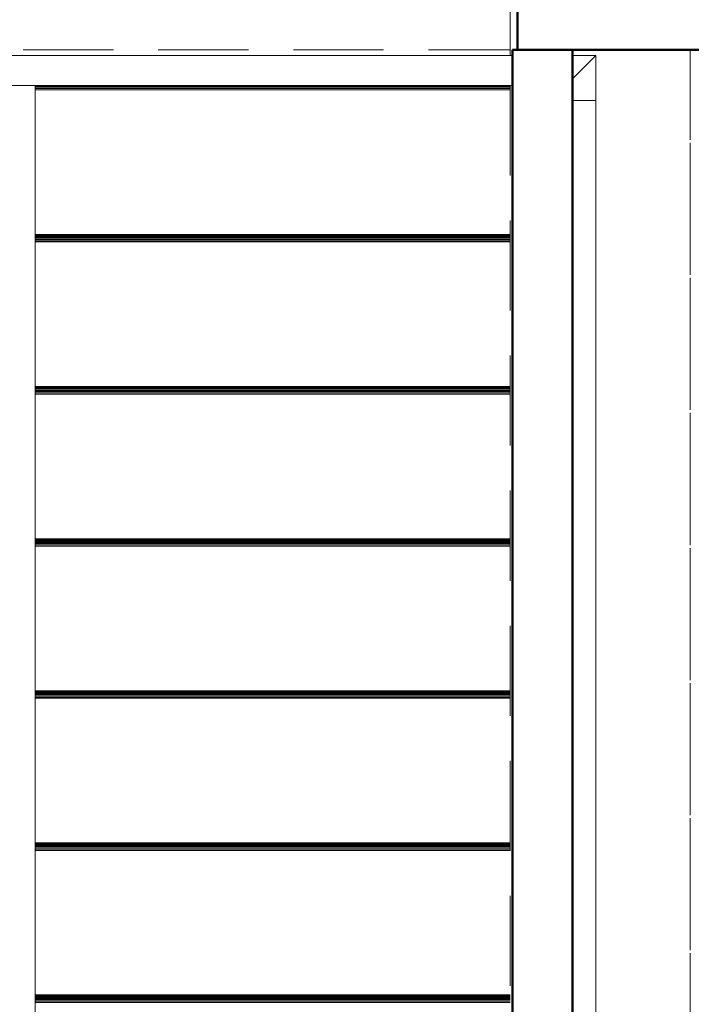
# Model space of a CAD drawing. Header units: millimetres. Extents: x 26623 to 48924, y 4737 to 39091.
# Tile 51 of 91: x 35182 to 36301, y 32078 to 33718. Entities that reach past the tile are written whole.
import ezdxf

# ---------------------------------------------------------------- set-up
doc = ezdxf.new("R2010")
doc.units = ezdxf.units.MM
doc.linetypes.add('ADSK_Штриховая_ш3 п1_5', pattern=[225, 150, -75])
for name, color, linetype, lineweight in [('A-DETL-____-MBND', 5, 'ADSK_Штриховая_ш3 п1_5', 20), ('A-GENM-____-OTLN', 13, 'Continuous', 20), ('A-PART-____-OTLN', 2, 'Continuous', 20), ('A-WALL-____-MCUT', 113, 'Continuous', 50), ('A-WALL-____-OTLN', 113, 'Continuous', 20), ('S-BEAM-____-OTLN', 12, 'Continuous', 20), ('S-STRS-____-OTLN', 31, 'Continuous', 20), ('Ограждение', 7, 'Continuous', 20)]:
    doc.layers.add(name, color=color, linetype=linetype, lineweight=lineweight)

# ---------------------------------------------------------------- blocks, each defined once
blk = doc.blocks.new('Family - V line-610394-В_Этаж 03_Водопровод')
at = {"layer": 'S-STRS-____-OTLN', "color": 253}
for p, q in [((96, -473), (-695, -473)), ((96, -473.2), (-695, -473.2)), ((96, -473.7), (-695, -473.7)), ((96, -474.6), (-695, -474.6)), ((96, -475.9), (-695, -475.9)), ((96, -477.4), (-695, -477.4)), ((96, -479.2), (-695, -479.2)), ((96, -481.2), (-695, -481.2)), ((96, -483.3), (-695, -483.3)), ((96, -485.5), (-695, -485.5))]:
    blk.add_line(p, q, dxfattribs=at)
blk = doc.blocks.new('Family - Timber - Floor-610395-В_Этаж 03_Водопровод')
blk.add_blockref('Family - V line-610394-В_Этаж 03_Водопровод', (0, 0))
blk = doc.blocks.new('Family - V line-610418-В_Этаж 03_Водопровод')
at = {"layer": 'S-STRS-____-OTLN', "color": 253}
for p, q in [((96, 27.4), (-695, 27.4)), ((96, 25.5), (-695, 25.5)), ((96, 23.4), (-695, 23.4)), ((96, 21.2), (-695, 21.2))]:
    blk.add_line(p, q, dxfattribs=at)
blk = doc.blocks.new('Family - Timber - Floor-610419-В_Этаж 03_Водопровод')
blk.add_blockref('Family - V line-610418-В_Этаж 03_Водопровод', (0, 0))
blk = doc.blocks.new('Family - V line-610434-В_Этаж 03_Водопровод')
at = {"layer": 'S-STRS-____-OTLN', "color": 253}
for p, q in [((96, -1233), (-695, -1233)), ((96, -1233.2), (-695, -1233.2)), ((96, -1233.7), (-695, -1233.7)), ((96, -1234.6), (-695, -1234.6)), ((96, -1235.9), (-695, -1235.9)), ((96, -1237.4), (-695, -1237.4)), ((96, -1239.2), (-695, -1239.2)), ((96, -1241.2), (-695, -1241.2)), ((96, -1243.3), (-695, -1243.3)), ((96, -1245.5), (-695, -1245.5))]:
    blk.add_line(p, q, dxfattribs=at)
blk = doc.blocks.new('Family - Timber - Floor-610435-В_Этаж 03_Водопровод')
blk.add_blockref('Family - V line-610434-В_Этаж 03_Водопровод', (0, 0))
blk = doc.blocks.new('Family - V line-610440-В_Этаж 03_Водопровод')
at = {"layer": 'S-STRS-____-OTLN', "color": 253}
for p, q in [((96, -726.3), (-695, -726.3)), ((96, -726.5), (-695, -726.5)), ((96, -727.1), (-695, -727.1)), ((96, -728), (-695, -728)), ((96, -729.2), (-695, -729.2)), ((96, -730.8), (-695, -730.8)), ((96, -732.6), (-695, -732.6)), ((96, -734.5), (-695, -734.5)), ((96, -736.6), (-695, -736.6)), ((96, -738.8), (-695, -738.8))]:
    blk.add_line(p, q, dxfattribs=at)
blk = doc.blocks.new('Family - Timber - Floor-610441-В_Этаж 03_Водопровод')
blk.add_blockref('Family - V line-610440-В_Этаж 03_Водопровод', (0, 0))
blk = doc.blocks.new('Family - V line-610448-В_Этаж 03_Водопровод')
at = {"layer": 'S-STRS-____-OTLN', "color": 253}
for p, q in [((96, -1486.3), (-695, -1486.3)), ((96, -1486.5), (-695, -1486.5)), ((96, -1487.1), (-695, -1487.1)), ((96, -1488), (-695, -1488)), ((96, -1489.2), (-695, -1489.2)), ((96, -1490.8), (-695, -1490.8)), ((96, -1492.6), (-695, -1492.6)), ((96, -1494.5), (-695, -1494.5)), ((96, -1496.6), (-695, -1496.6)), ((96, -1498.8), (-695, -1498.8))]:
    blk.add_line(p, q, dxfattribs=at)
blk = doc.blocks.new('Family - Timber - Floor-610449-В_Этаж 03_Водопровод')
blk.add_blockref('Family - V line-610448-В_Этаж 03_Водопровод', (0, 0))
blk = doc.blocks.new('Family - V line-610450-В_Этаж 03_Водопровод')
at = {"layer": 'S-STRS-____-OTLN', "color": 253}
for p, q in [((96, -979.6), (-695, -979.6)), ((96, -979.8), (-695, -979.8)), ((96, -980.4), (-695, -980.4)), ((96, -981.3), (-695, -981.3)), ((96, -982.6), (-695, -982.6)), ((96, -984.1), (-695, -984.1)), ((96, -985.9), (-695, -985.9)), ((96, -987.9), (-695, -987.9)), ((96, -990), (-695, -990)), ((96, -992.1), (-695, -992.1))]:
    blk.add_line(p, q, dxfattribs=at)
blk = doc.blocks.new('Family - Timber - Floor-610451-В_Этаж 03_Водопровод')
blk.add_blockref('Family - V line-610450-В_Этаж 03_Водопровод', (0, 0))
blk = doc.blocks.new('Family - V line-610460-В_Этаж 03_Водопровод')
at = {"layer": 'S-STRS-____-OTLN', "color": 253}
for p, q in [((96, -219.6), (-695, -219.6)), ((96, -219.8), (-695, -219.8)), ((96, -220.4), (-695, -220.4)), ((96, -221.3), (-695, -221.3)), ((96, -222.6), (-695, -222.6)), ((96, -224.1), (-695, -224.1)), ((96, -225.9), (-695, -225.9)), ((96, -227.9), (-695, -227.9)), ((96, -230), (-695, -230)), ((96, -232.1), (-695, -232.1))]:
    blk.add_line(p, q, dxfattribs=at)
blk = doc.blocks.new('Family - Timber - Floor-610461-В_Этаж 03_Водопровод')
blk.add_blockref('Family - V line-610460-В_Этаж 03_Водопровод', (0, 0))
blk = doc.blocks.new('Family - STAIR - 001-610468-В_Этаж 03_Водопровод')
for name in ['Family - Timber - Floor-610419-В_Этаж 03_Водопровод', 'Family - Timber - Floor-610461-В_Этаж 03_Водопровод', 'Family - Timber - Floor-610395-В_Этаж 03_Водопровод', 'Family - Timber - Floor-610441-В_Этаж 03_Водопровод', 'Family - Timber - Floor-610451-В_Этаж 03_Водопровод', 'Family - Timber - Floor-610435-В_Этаж 03_Водопровод', 'Family - Timber - Floor-610449-В_Этаж 03_Водопровод']:
    blk.add_blockref(name, (0, 0))
blk = doc.blocks.new('Прямая форма - V line-610819-В_Этаж 03_Водопровод')
at = {"layer": 'Ограждение', "color": 253}
blk.add_line((205, -2245.6), (205, -5), dxfattribs=at)
blk = doc.blocks.new('Прямая форма - Steel - Structural-610820-В_Этаж 03_Водопровод')
blk.add_blockref('Прямая форма - V line-610819-В_Этаж 03_Водопровод', (0, 0))
blk = doc.blocks.new('Прямая форма - RAILING - 016-610831-В_Этаж 03_Водопровод')
blk.add_blockref('Прямая форма - Steel - Structural-610820-В_Этаж 03_Водопровод', (0, 0))
blk = doc.blocks.new('Family - V line-611540-В_Этаж 03_Водопровод')
at = {"layer": 'S-STRS-____-OTLN', "color": 253}
for p, q in [((101.4, 27.4), (-689.6, 27.4)), ((101.4, 25.5), (-689.6, 25.5)), ((101.4, 23.4), (-689.6, 23.4)), ((101.4, 21.2), (-689.6, 21.2))]:
    blk.add_line(p, q, dxfattribs=at)
blk = doc.blocks.new('Family - Timber - Floor-611541-В_Этаж 03_Водопровод')
blk.add_blockref('Family - V line-611540-В_Этаж 03_Водопровод', (0, 0))
blk = doc.blocks.new('Family - V line-611552-В_Этаж 03_Водопровод')
at = {"layer": 'S-STRS-____-OTLN', "color": 253}
for p, q in [((101.4, -219.6), (-689.6, -219.6)), ((101.4, -219.8), (-689.6, -219.8)), ((101.4, -220.4), (-689.6, -220.4)), ((101.4, -221.3), (-689.6, -221.3)), ((101.4, -222.6), (-689.6, -222.6)), ((101.4, -224.1), (-689.6, -224.1)), ((101.4, -225.9), (-689.6, -225.9)), ((101.4, -227.9), (-689.6, -227.9)), ((101.4, -230), (-689.6, -230)), ((101.4, -232.1), (-689.6, -232.1))]:
    blk.add_line(p, q, dxfattribs=at)
blk = doc.blocks.new('Family - Timber - Floor-611553-В_Этаж 03_Водопровод')
blk.add_blockref('Family - V line-611552-В_Этаж 03_Водопровод', (0, 0))
blk = doc.blocks.new('Family - V line-611564-В_Этаж 03_Водопровод')
at = {"layer": 'S-STRS-____-OTLN', "color": 253}
for p, q in [((101.4, -1486.3), (-689.6, -1486.3)), ((101.4, -1486.5), (-689.6, -1486.5)), ((101.4, -1487.1), (-689.6, -1487.1)), ((101.4, -1488), (-689.6, -1488)), ((101.4, -1489.2), (-689.6, -1489.2)), ((101.4, -1490.8), (-689.6, -1490.8)), ((101.4, -1492.6), (-689.6, -1492.6)), ((101.4, -1494.5), (-689.6, -1494.5)), ((101.4, -1496.6), (-689.6, -1496.6)), ((101.4, -1498.8), (-689.6, -1498.8))]:
    blk.add_line(p, q, dxfattribs=at)
blk = doc.blocks.new('Family - Timber - Floor-611565-В_Этаж 03_Водопровод')
blk.add_blockref('Family - V line-611564-В_Этаж 03_Водопровод', (0, 0))
blk = doc.blocks.new('Family - V line-611578-В_Этаж 03_Водопровод')
at = {"layer": 'S-STRS-____-OTLN', "color": 253}
for p, q in [((101.4, -473), (-689.6, -473)), ((101.4, -473.2), (-689.6, -473.2)), ((101.4, -473.7), (-689.6, -473.7)), ((101.4, -474.6), (-689.6, -474.6)), ((101.4, -475.9), (-689.6, -475.9)), ((101.4, -477.4), (-689.6, -477.4)), ((101.4, -479.2), (-689.6, -479.2)), ((101.4, -481.2), (-689.6, -481.2)), ((101.4, -483.3), (-689.6, -483.3)), ((101.4, -485.5), (-689.6, -485.5))]:
    blk.add_line(p, q, dxfattribs=at)
blk = doc.blocks.new('Family - Timber - Floor-611579-В_Этаж 03_Водопровод')
blk.add_blockref('Family - V line-611578-В_Этаж 03_Водопровод', (0, 0))
blk = doc.blocks.new('Family - V line-611598-В_Этаж 03_Водопровод')
at = {"layer": 'S-STRS-____-OTLN', "color": 253}
for p, q in [((101.4, -726.3), (-689.6, -726.3)), ((101.4, -726.5), (-689.6, -726.5)), ((101.4, -727.1), (-689.6, -727.1)), ((101.4, -728), (-689.6, -728)), ((101.4, -729.2), (-689.6, -729.2)), ((101.4, -730.8), (-689.6, -730.8)), ((101.4, -732.6), (-689.6, -732.6)), ((101.4, -734.5), (-689.6, -734.5)), ((101.4, -736.6), (-689.6, -736.6)), ((101.4, -738.8), (-689.6, -738.8))]:
    blk.add_line(p, q, dxfattribs=at)
blk = doc.blocks.new('Family - Timber - Floor-611599-В_Этаж 03_Водопровод')
blk.add_blockref('Family - V line-611598-В_Этаж 03_Водопровод', (0, 0))
blk = doc.blocks.new('Family - V line-611602-В_Этаж 03_Водопровод')
at = {"layer": 'S-STRS-____-OTLN', "color": 253}
for p, q in [((101.4, -1233), (-689.6, -1233)), ((101.4, -1233.2), (-689.6, -1233.2)), ((101.4, -1233.7), (-689.6, -1233.7)), ((101.4, -1234.6), (-689.6, -1234.6)), ((101.4, -1235.9), (-689.6, -1235.9)), ((101.4, -1237.4), (-689.6, -1237.4)), ((101.4, -1239.2), (-689.6, -1239.2)), ((101.4, -1241.2), (-689.6, -1241.2)), ((101.4, -1243.3), (-689.6, -1243.3)), ((101.4, -1245.5), (-689.6, -1245.5))]:
    blk.add_line(p, q, dxfattribs=at)
blk = doc.blocks.new('Family - Timber - Floor-611603-В_Этаж 03_Водопровод')
blk.add_blockref('Family - V line-611602-В_Этаж 03_Водопровод', (0, 0))
blk = doc.blocks.new('Family - V line-611604-В_Этаж 03_Водопровод')
at = {"layer": 'S-STRS-____-OTLN', "color": 253}
for p, q in [((101.4, -979.6), (-689.6, -979.6)), ((101.4, -979.8), (-689.6, -979.8)), ((101.4, -980.4), (-689.6, -980.4)), ((101.4, -981.3), (-689.6, -981.3)), ((101.4, -982.6), (-689.6, -982.6)), ((101.4, -984.1), (-689.6, -984.1)), ((101.4, -985.9), (-689.6, -985.9)), ((101.4, -987.9), (-689.6, -987.9)), ((101.4, -990), (-689.6, -990)), ((101.4, -992.1), (-689.6, -992.1))]:
    blk.add_line(p, q, dxfattribs=at)
blk = doc.blocks.new('Family - Timber - Floor-611605-В_Этаж 03_Водопровод')
blk.add_blockref('Family - V line-611604-В_Этаж 03_Водопровод', (0, 0))
blk = doc.blocks.new('Family - STAIR - 001-611606-В_Этаж 03_Водопровод')
for name in ['Family - Timber - Floor-611541-В_Этаж 03_Водопровод', 'Family - Timber - Floor-611553-В_Этаж 03_Водопровод', 'Family - Timber - Floor-611579-В_Этаж 03_Водопровод', 'Family - Timber - Floor-611599-В_Этаж 03_Водопровод', 'Family - Timber - Floor-611605-В_Этаж 03_Водопровод', 'Family - Timber - Floor-611603-В_Этаж 03_Водопровод', 'Family - Timber - Floor-611565-В_Этаж 03_Водопровод']:
    blk.add_blockref(name, (0, 0))
blk = doc.blocks.new('Прямая форма - V line-611834-В_Этаж 03_Водопровод')
at = {"layer": 'A-DETL-____-MBND', "color": 253}
for p, q in [((-150, 5330), (-150, 5020.6)), ((150, 1800), (150, 5030)), ((-150, 4970.6), (-150, 1800))]:
    blk.add_line(p, q, dxfattribs=at)
blk = doc.blocks.new('Прямая форма - BMR - 003-611835-В_Этаж 03_Водопровод')
blk.add_blockref('Прямая форма - V line-611834-В_Этаж 03_Водопровод', (0, 0))
blk = doc.blocks.new('Прямая форма - V line-611900-В_Этаж 03_Водопровод')
at = {"layer": 'A-DETL-____-MBND', "color": 253}
for p in [(-150, 6540), (150, 4604)]:
    blk.add_line(p, (-150, 4604), dxfattribs=at)
blk = doc.blocks.new('Прямая форма - BMR - 002-611901-В_Этаж 03_Водопровод')
blk.add_blockref('Прямая форма - V line-611900-В_Этаж 03_Водопровод', (0, 0))
blk = doc.blocks.new('Прямая форма - V line-613172-В_Этаж 03_Водопровод')
at = {"layer": 'A-WALL-____-MCUT', "color": 9}
for p, q in [((0, 100), (0, 0)), ((0, 0), (2355.1, 0))]:
    blk.add_line(p, q, dxfattribs=at)
blk = doc.blocks.new('Прямая форма - SW - 015-613173-В_Этаж 03_Водопровод')
blk.add_blockref('Прямая форма - V line-613172-В_Этаж 03_Водопровод', (0, 0))
blk = doc.blocks.new('Прямая форма - Timber - Floor-613210-В_Этаж 03_Водопровод')
at = {"layer": 'A-DETL-____-MBND', "color": 253}
for p, q in [((199.9, -4240), (2135.9, -4240)), ((2135.9, -4240), (2135.9, -4249.4)), ((2435.9, -4240), (2435.9, -7470))]:
    blk.add_line(p, q, dxfattribs=at)
blk = doc.blocks.new('Прямая форма - SLA - 009-613211-В_Этаж 03_Водопровод')
blk.add_blockref('Прямая форма - Timber - Floor-613210-В_Этаж 03_Водопровод', (0, 0))
blk = doc.blocks.new('Family - Timber - Floor-613219-В_Этаж 03_Водопровод')
at = {"layer": 'A-DETL-____-MBND', "color": 253}
for p, q in [((199.9, -4240), (2135.9, -4240)), ((2135.9, -4240), (2135.9, -4249.4)), ((2435.9, -4240), (2435.9, -7470))]:
    blk.add_line(p, q, dxfattribs=at)
blk = doc.blocks.new('Прямая форма - V line-613221-В_Этаж 03_Водопровод')
at = {"layer": 'A-WALL-____-MCUT', "color": 9}
for p, q in [((3630, 0), (400, 0)), ((3630, -100), (3630, 0)), ((100, -100), (3630, -100))]:
    blk.add_line(p, q, dxfattribs=at)
blk = doc.blocks.new('Прямая форма - SW - 014-613222-В_Этаж 03_Водопровод')
blk.add_blockref('Прямая форма - V line-613221-В_Этаж 03_Водопровод', (0, 0))
blk = doc.blocks.new('Прямая форма - V line-613509-В_Этаж 03_Водопровод')
at = {"layer": 'Ограждение', "color": 253}
for p, q in [((-238.9, -3145.6), (-238.9, 0)), ((-200, -3145.6), (-238.9, -3145.6))]:
    blk.add_line(p, q, dxfattribs=at)
blk = doc.blocks.new('Прямая форма - Steel - Structural-613510-В_Этаж 03_Водопровод')
blk.add_blockref('Прямая форма - V line-613509-В_Этаж 03_Водопровод', (0, 0))
blk = doc.blocks.new('Прямая форма - V line-613519-В_Этаж 03_Водопровод')
at = {"layer": 'Ограждение', "color": 253}
for p, q in [((-238.9, -3220.6), (-238.9, -3145.6)), ((-200, -3145.6), (-238.9, -3145.6)), ((-200, -3181.7), (-238.9, -3220.6))]:
    blk.add_line(p, q, dxfattribs=at)
blk = doc.blocks.new('Прямая форма - Steel - Structural-613520-В_Этаж 03_Водопровод')
blk.add_blockref('Прямая форма - V line-613519-В_Этаж 03_Водопровод', (0, 0))
blk = doc.blocks.new('Прямая форма - V line-613521-В_Этаж 03_Водопровод')
at = {"layer": 'Ограждение', "color": 253}
for p, q in [((960, -3170.6), (-100.1, -3170.6)), ((960, -3220.6), (960, -3170.6)), ((-200, -3181.7), (-238.9, -3220.6)), ((-238.9, -3220.6), (-200, -3220.6)), ((-100, -3220.6), (960, -3220.6))]:
    blk.add_line(p, q, dxfattribs=at)
blk = doc.blocks.new('Прямая форма - Steel - Structural-613522-В_Этаж 03_Водопровод')
blk.add_blockref('Прямая форма - V line-613521-В_Этаж 03_Водопровод', (0, 0))
blk = doc.blocks.new('Прямая форма - RAILING - 016-613545-В_Этаж 03_Водопровод')
for name in ['Прямая форма - Steel - Structural-613510-В_Этаж 03_Водопровод', 'Прямая форма - Steel - Structural-613520-В_Этаж 03_Водопровод', 'Прямая форма - Steel - Structural-613522-В_Этаж 03_Водопровод']:
    blk.add_blockref(name, (0, 0))
blk = doc.blocks.new('Family - V line-613547-В_Этаж 03_Водопровод')
at = {"layer": 'A-PART-____-OTLN', "color": 253}
for p, q in [((-238.9, -3145.6), (-238.9, 0)), ((-200, -3145.6), (-238.9, -3145.6))]:
    blk.add_line(p, q, dxfattribs=at)
blk = doc.blocks.new('Family - Steel - Structural-613548-В_Этаж 03_Водопровод')
blk.add_blockref('Family - V line-613547-В_Этаж 03_Водопровод', (0, 0))
blk = doc.blocks.new('Family - V line-613562-В_Этаж 03_Водопровод')
at = {"layer": 'A-PART-____-OTLN', "color": 253}
for p, q in [((-238.9, -3220.6), (-238.9, -3145.6)), ((-200, -3145.6), (-238.9, -3145.6)), ((-200, -3181.7), (-238.9, -3220.6))]:
    blk.add_line(p, q, dxfattribs=at)
blk = doc.blocks.new('Family - Steel - Structural-613563-В_Этаж 03_Водопровод')
blk.add_blockref('Family - V line-613562-В_Этаж 03_Водопровод', (0, 0))
blk = doc.blocks.new('Family - V line-613565-В_Этаж 03_Водопровод')
at = {"layer": 'A-PART-____-OTLN', "color": 253}
for p, q in [((960, -3170.6), (-100.1, -3170.6)), ((960, -3220.6), (960, -3170.6)), ((-200, -3181.7), (-238.9, -3220.6)), ((-238.9, -3220.6), (-200, -3220.6)), ((-100, -3220.6), (960, -3220.6))]:
    blk.add_line(p, q, dxfattribs=at)
blk = doc.blocks.new('Family - Steel - Structural-613566-В_Этаж 03_Водопровод')
blk.add_blockref('Family - V line-613565-В_Этаж 03_Водопровод', (0, 0))
blk = doc.blocks.new('V line_ifc_RVT-1-В_Этаж 03_Водопровод')
at = {"layer": 'A-GENM-____-OTLN', "color": 253, "lineweight": 20}
blk.add_blockref('Прямая форма - SLA - 009-613211-В_Этаж 03_Водопровод', (33863.4, 37907.6), dxfattribs=at)
at = {"layer": 'A-PART-____-OTLN', "color": 253, "lineweight": 20}
blk.add_blockref('Family - Timber - Floor-613219-В_Этаж 03_Водопровод', (33863.4, 37907.6), dxfattribs=at)
at = {"layer": 'A-PART-____-OTLN', "color": 253, "lineweight": 20, "rotation": 180}
for name in ['Family - Steel - Structural-613566-В_Этаж 03_Водопровод', 'Family - Steel - Structural-613563-В_Этаж 03_Водопровод', 'Family - Steel - Structural-613548-В_Этаж 03_Водопровод']:
    blk.add_blockref(name, (35903.2, 30437.6), dxfattribs=at)
at = {"layer": 'A-WALL-____-OTLN', "color": 253, "lineweight": 20}
blk.add_blockref('Прямая форма - SW - 015-613173-В_Этаж 03_Водопровод', (36011.4, 33667.6), dxfattribs=at)
at = {"layer": 'A-WALL-____-OTLN', "color": 253, "lineweight": 20, "rotation": 90}
blk.add_blockref('Прямая форма - SW - 014-613222-В_Этаж 03_Водопровод', (36003.2, 30037.6), dxfattribs=at)
at = {"layer": 'S-BEAM-____-OTLN', "color": 253, "lineweight": 20, "rotation": 90}
blk.add_blockref('Прямая форма - BMR - 002-611901-В_Этаж 03_Водопровод', (40603.2, 33817.6), dxfattribs=at)
at = {"layer": 'S-BEAM-____-OTLN', "color": 253, "lineweight": 20}
blk.add_blockref('Прямая форма - BMR - 003-611835-В_Этаж 03_Водопровод', (36149.2, 28637.6), dxfattribs=at)
at = {"layer": 'S-STRS-____-OTLN', "color": 253, "lineweight": 20}
for name, p in [('Family - STAIR - 001-610468-В_Этаж 03_Водопровод', (35903.2, 33579.5)), ('Family - STAIR - 001-611606-В_Этаж 03_Водопровод', (35897.8, 33579.5))]:
    blk.add_blockref(name, p, dxfattribs=at)
at = {"layer": 'Ограждение', "color": 253, "lineweight": 20, "rotation": 180}
blk.add_blockref('Прямая форма - RAILING - 016-613545-В_Этаж 03_Водопровод', (35903.2, 30437.6), dxfattribs=at)
at = {"layer": 'Ограждение', "color": 253, "lineweight": 20}
blk.add_blockref('Прямая форма - RAILING - 016-610831-В_Этаж 03_Водопровод', (35003.2, 33613.2), dxfattribs=at)

msp = doc.modelspace()

# ---------------------------------------------------------------- block references
at = {"lineweight": 9}
msp.add_blockref('V line_ifc_RVT-1-В_Этаж 03_Водопровод', (0, 0), dxfattribs=at)

doc.saveas('drawing.dxf')
